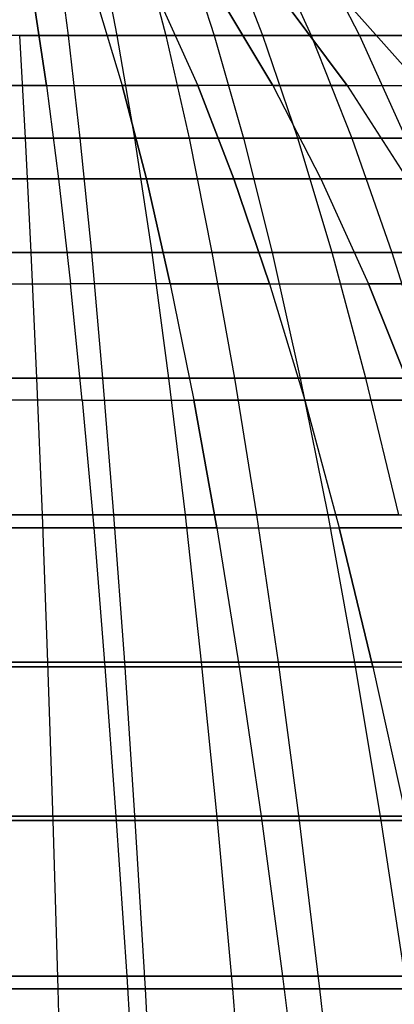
# Model space of a CAD drawing. Extents: x -125 to 125, y -143 to 0.
# Tile 192 of 241: x 0.42 to 3.61, y -34.46 to -26.07. Entities that reach past the tile are written whole.
import ezdxf

# ---------------------------------------------------------------- set-up
doc = ezdxf.new("R2010")
doc.units = 0
doc.header["$LTSCALE"] = 25.4
doc.layers.get('0').update_dxf_attribs({"linetype": 'CONTINUOUS'})

# ---------------------------------------------------------------- blocks, each defined once
blk = doc.blocks.new('NL2500026672_STL')
at = {"color": 0}
for p, q in [((0.7305, -25.4333, -17.3126), (0.8313, -26.2094, -19.701)), ((0.7305, -25.4333, -17.3126), (0.8313, -26.2094, -19.701)), ((1.0953, -25.4333, 17.2934), (1.2464, -26.2094, 19.6791)), ((1.0953, -25.4333, 17.2934), (1.2464, -26.2094, 19.6791)), ((1.4597, -25.4333, -17.2664), (1.661, -26.2094, -19.6484)), ((1.4597, -25.4333, -17.2664), (1.661, -26.2094, -19.6484)), ((1.8234, -25.4333, 17.2318), (2.0749, -26.2094, 19.609)), ((1.8234, -25.4333, 17.2318), (2.0749, -26.2094, 19.609)), ((2.4879, -26.2094, -19.5609), (2.1863, -25.4333, -17.1895)), ((2.4879, -26.2094, -19.5609), (2.1863, -25.4333, -17.1895)), ((2.5482, -25.4333, 17.1396), (2.8997, -26.2094, 19.5041)), ((2.5482, -25.4333, 17.1396), (2.8997, -26.2094, 19.5041)), ((2.909, -25.4333, -17.0821), (3.3103, -26.2094, -19.4386)), ((2.909, -25.4333, -17.0821), (3.3103, -26.2094, -19.4386)), ((0.5415, -25.9403, -12.4026), (0.646, -26.6347, -14.7964)), ((0.5415, -25.9403, -12.4026), (0.646, -26.6347, -14.7964)), ((0.646, -26.6347, 14.7964), (0.5415, -25.9403, 12.4026)), ((0.646, -26.6347, 14.7964), (0.5415, -25.9403, 12.4026)), ((1.082, -25.9403, -12.3672), (1.2908, -26.6347, -14.7542)), ((1.082, -25.9403, 12.3672), (1.2908, -26.6347, 14.7542)), ((1.082, -25.9403, -12.3672), (1.2908, -26.6347, -14.7542)), ((1.082, -25.9403, 12.3672), (1.2908, -26.6347, 14.7542)), ((1.6204, -25.9403, -12.3083), (1.9332, -26.6347, -14.6838)), ((1.6204, -25.9403, 12.3083), (1.9332, -26.6347, 14.6838)), ((1.6204, -25.9403, -12.3083), (1.9332, -26.6347, -14.6838)), ((1.6204, -25.9403, 12.3083), (1.9332, -26.6347, 14.6838)), ((2.5718, -26.6347, -14.5855), (2.1557, -25.9403, -12.2259)), ((2.5718, -26.6347, -14.5855), (2.1557, -25.9403, -12.2259)), ((2.1557, -25.9403, 12.2259), (2.5718, -26.6347, 14.5855)), ((2.1557, -25.9403, 12.2259), (2.5718, -26.6347, 14.5855)), ((2.687, -25.9403, -12.1202), (3.2056, -26.6347, -14.4595)), ((2.687, -25.9403, -12.1202), (3.2056, -26.6347, -14.4595)), ((3.2056, -26.6347, 14.4595), (2.687, -25.9403, 12.1202)), ((3.2056, -26.6347, 14.4595), (2.687, -25.9403, 12.1202)), ((3.2131, -25.9403, -11.9914), (3.8332, -26.6347, -14.3059)), ((3.2131, -25.9403, -11.9914), (3.8332, -26.6347, -14.3059)), ((3.2131, -25.9403, 11.9914), (3.8332, -26.6347, 14.3059)), ((3.2131, -25.9403, 11.9914), (3.8332, -26.6347, 14.3059)), ((0.8313, -26.2094, -19.701), (0, -26.2094, -19.7185)), ((0.8313, -26.2094, -19.701), (0, -26.2094, -19.7185)), ((0.4157, -26.2094, 19.7141), (1.2464, -26.2094, 19.6791)), ((0.4157, -26.2094, 19.7141), (1.2464, -26.2094, 19.6791)), ((0.4157, -26.2094, 19.7141), (0.4654, -27.0849, 22.0695)), ((0.4157, -26.2094, 19.7141), (0.4654, -27.0849, 22.0695)), ((0.8313, -26.2094, -19.701), (0.9306, -27.0849, -22.0548)), ((1.661, -26.2094, -19.6484), (0.8313, -26.2094, -19.701)), ((1.661, -26.2094, -19.6484), (0.8313, -26.2094, -19.701)), ((0.8313, -26.2094, -19.701), (0.9306, -27.0849, -22.0548)), ((1.2464, -26.2094, 19.6791), (2.0749, -26.2094, 19.609)), ((1.2464, -26.2094, 19.6791), (2.0749, -26.2094, 19.609)), ((1.2464, -26.2094, 19.6791), (1.3954, -27.0849, 22.0302)), ((1.2464, -26.2094, 19.6791), (1.3954, -27.0849, 22.0302)), ((1.661, -26.2094, -19.6484), (1.8595, -27.0849, -21.9959)), ((2.4879, -26.2094, -19.5609), (1.661, -26.2094, -19.6484)), ((2.4879, -26.2094, -19.5609), (1.661, -26.2094, -19.6484)), ((1.661, -26.2094, -19.6484), (1.8595, -27.0849, -21.9959)), ((2.0749, -26.2094, 19.609), (2.8997, -26.2094, 19.5041)), ((2.0749, -26.2094, 19.609), (2.8997, -26.2094, 19.5041)), ((2.0749, -26.2094, 19.609), (2.3228, -27.0849, 21.9518)), ((2.0749, -26.2094, 19.609), (2.3228, -27.0849, 21.9518)), ((3.3103, -26.2094, -19.4386), (2.4879, -26.2094, -19.5609)), ((3.3103, -26.2094, -19.4386), (2.4879, -26.2094, -19.5609)), ((2.7851, -27.0849, -21.898), (2.4879, -26.2094, -19.5609)), ((2.7851, -27.0849, -21.898), (2.4879, -26.2094, -19.5609)), ((2.8997, -26.2094, 19.5041), (3.7194, -26.2094, 19.3645)), ((2.8997, -26.2094, 19.5041), (3.7194, -26.2094, 19.3645)), ((2.8997, -26.2094, 19.5041), (3.2462, -27.0849, 21.8344)), ((2.8997, -26.2094, 19.5041), (3.2462, -27.0849, 21.8344)), ((3.3103, -26.2094, -19.4386), (3.7058, -27.0849, -21.7611)), ((4.1268, -26.2094, -19.2818), (3.3103, -26.2094, -19.4386)), ((4.1268, -26.2094, -19.2818), (3.3103, -26.2094, -19.4386)), ((3.3103, -26.2094, -19.4386), (3.7058, -27.0849, -21.7611)), ((0, -26.6347, -14.8105), (0.646, -26.6347, -14.7964)), ((0, -26.6347, -14.8105), (0.646, -26.6347, -14.7964)), ((0.646, -26.6347, 14.7964), (0, -26.6347, 14.8105)), ((0.646, -26.6347, 14.7964), (0, -26.6347, 14.8105)), ((0.646, -26.6347, -14.7964), (1.2908, -26.6347, -14.7542)), ((0.646, -26.6347, -14.7964), (0.7492, -27.4297, -17.1588)), ((0.646, -26.6347, 14.7964), (0.7492, -27.4297, 17.1588)), ((0.646, -26.6347, 14.7964), (1.2908, -26.6347, 14.7542)), ((0.646, -26.6347, 14.7964), (1.2908, -26.6347, 14.7542)), ((0.646, -26.6347, 14.7964), (0.7492, -27.4297, 17.1588)), ((0.646, -26.6347, -14.7964), (0.7492, -27.4297, -17.1588)), ((0.646, -26.6347, -14.7964), (1.2908, -26.6347, -14.7542)), ((1.2908, -26.6347, -14.7542), (1.9332, -26.6347, -14.6838)), ((1.2908, -26.6347, -14.7542), (1.4969, -27.4297, -17.1097)), ((1.4969, -27.4297, 17.1097), (1.2908, -26.6347, 14.7542)), ((1.9332, -26.6347, 14.6838), (1.2908, -26.6347, 14.7542)), ((1.4969, -27.4297, 17.1097), (1.2908, -26.6347, 14.7542)), ((1.2908, -26.6347, -14.7542), (1.9332, -26.6347, -14.6838)), ((1.2908, -26.6347, -14.7542), (1.4969, -27.4297, -17.1097)), ((1.9332, -26.6347, 14.6838), (1.2908, -26.6347, 14.7542)), ((2.2418, -27.4297, -17.0282), (1.9332, -26.6347, -14.6838)), ((2.2418, -27.4297, -17.0282), (1.9332, -26.6347, -14.6838)), ((2.5718, -26.6347, -14.5855), (1.9332, -26.6347, -14.6838)), ((2.5718, -26.6347, -14.5855), (1.9332, -26.6347, -14.6838)), ((2.5718, -26.6347, 14.5855), (1.9332, -26.6347, 14.6838)), ((1.9332, -26.6347, 14.6838), (2.2418, -27.4297, 17.0282)), ((1.9332, -26.6347, 14.6838), (2.2418, -27.4297, 17.0282)), ((2.5718, -26.6347, 14.5855), (1.9332, -26.6347, 14.6838)), ((2.5718, -26.6347, -14.5855), (2.9824, -27.4297, -16.9142)), ((2.5718, -26.6347, -14.5855), (3.2056, -26.6347, -14.4595)), ((2.5718, -26.6347, -14.5855), (2.9824, -27.4297, -16.9142)), ((2.5718, -26.6347, -14.5855), (3.2056, -26.6347, -14.4595)), ((3.2056, -26.6347, 14.4595), (2.5718, -26.6347, 14.5855)), ((2.5718, -26.6347, 14.5855), (2.9824, -27.4297, 16.9142)), ((3.2056, -26.6347, 14.4595), (2.5718, -26.6347, 14.5855)), ((2.5718, -26.6347, 14.5855), (2.9824, -27.4297, 16.9142)), ((3.2056, -26.6347, -14.4595), (3.8332, -26.6347, -14.3059)), ((3.2056, -26.6347, -14.4595), (3.7174, -27.4297, -16.768)), ((3.2056, -26.6347, -14.4595), (3.7174, -27.4297, -16.768)), ((3.2056, -26.6347, -14.4595), (3.8332, -26.6347, -14.3059)), ((3.2056, -26.6347, 14.4595), (3.8332, -26.6347, 14.3059)), ((3.2056, -26.6347, 14.4595), (3.7174, -27.4297, 16.768)), ((3.2056, -26.6347, 14.4595), (3.8332, -26.6347, 14.3059)), ((3.2056, -26.6347, 14.4595), (3.7174, -27.4297, 16.768)), ((-0.4654, -27.0849, 22.0695), (0.4654, -27.0849, 22.0695)), ((-0.4654, -27.0849, 22.0695), (0.4654, -27.0849, 22.0695)), ((0.9306, -27.0849, -22.0548), (0, -27.0849, -22.0744)), ((0.9306, -27.0849, -22.0548), (0, -27.0849, -22.0744)), ((0.4654, -27.0849, 22.0695), (1.3954, -27.0849, 22.0302)), ((0.4654, -27.0849, 22.0695), (1.3954, -27.0849, 22.0302)), ((0.4654, -27.0849, 22.0695), (0.5142, -28.0583, 24.3861)), ((0.4654, -27.0849, 22.0695), (0.5142, -28.0583, 24.3861)), ((0.9306, -27.0849, -22.0548), (1.0283, -28.0583, -24.3698)), ((1.8595, -27.0849, -21.9959), (0.9306, -27.0849, -22.0548)), ((1.8595, -27.0849, -21.9959), (0.9306, -27.0849, -22.0548)), ((0.9306, -27.0849, -22.0548), (1.0283, -28.0583, -24.3698)), ((1.3954, -27.0849, 22.0302), (2.3228, -27.0849, 21.9518)), ((1.3954, -27.0849, 22.0302), (2.3228, -27.0849, 21.9518)), ((1.3954, -27.0849, 22.0302), (1.5418, -28.0583, 24.3427)), ((1.3954, -27.0849, 22.0302), (1.5418, -28.0583, 24.3427)), ((1.8595, -27.0849, -21.9959), (2.0547, -28.0583, -24.3048)), ((2.7851, -27.0849, -21.898), (1.8595, -27.0849, -21.9959)), ((2.7851, -27.0849, -21.898), (1.8595, -27.0849, -21.9959)), ((1.8595, -27.0849, -21.9959), (2.0547, -28.0583, -24.3048)), ((2.3228, -27.0849, 21.9518), (3.2462, -27.0849, 21.8344)), ((2.3228, -27.0849, 21.9518), (3.2462, -27.0849, 21.8344)), ((2.3228, -27.0849, 21.9518), (2.5667, -28.0583, 24.2561)), ((2.3228, -27.0849, 21.9518), (2.5667, -28.0583, 24.2561)), ((3.7058, -27.0849, -21.7611), (2.7851, -27.0849, -21.898)), ((3.7058, -27.0849, -21.7611), (2.7851, -27.0849, -21.898)), ((3.0775, -28.0583, -24.1966), (2.7851, -27.0849, -21.898)), ((3.0775, -28.0583, -24.1966), (2.7851, -27.0849, -21.898)), ((3.2462, -27.0849, 21.8344), (4.1638, -27.0849, 21.6781)), ((3.2462, -27.0849, 21.8344), (4.1638, -27.0849, 21.6781)), ((3.2462, -27.0849, 21.8344), (3.5869, -28.0583, 24.1263)), ((3.2462, -27.0849, 21.8344), (3.5869, -28.0583, 24.1263)), ((0.7492, -27.4297, 17.1588), (0, -27.4297, 17.1751)), ((0, -27.4297, -17.1751), (0.7492, -27.4297, -17.1588)), ((0.7492, -27.4297, 17.1588), (0, -27.4297, 17.1751)), ((0, -27.4297, -17.1751), (0.7492, -27.4297, -17.1588)), ((0.7492, -27.4297, 17.1588), (0.8508, -28.3239, 19.4854)), ((0.7492, -27.4297, -17.1588), (1.4969, -27.4297, -17.1097)), ((0.7492, -27.4297, -17.1588), (0.8508, -28.3239, -19.4854)), ((1.4969, -27.4297, 17.1097), (0.7492, -27.4297, 17.1588)), ((0.7492, -27.4297, 17.1588), (0.8508, -28.3239, 19.4854)), ((1.4969, -27.4297, 17.1097), (0.7492, -27.4297, 17.1588)), ((0.7492, -27.4297, -17.1588), (1.4969, -27.4297, -17.1097)), ((0.7492, -27.4297, -17.1588), (0.8508, -28.3239, -19.4854)), ((1.6999, -28.3239, -19.4297), (1.4969, -27.4297, -17.1097)), ((1.6999, -28.3239, -19.4297), (1.4969, -27.4297, -17.1097)), ((2.2418, -27.4297, -17.0282), (1.4969, -27.4297, -17.1097)), ((2.2418, -27.4297, -17.0282), (1.4969, -27.4297, -17.1097)), ((1.4969, -27.4297, 17.1097), (1.6999, -28.3239, 19.4297)), ((1.4969, -27.4297, 17.1097), (2.2418, -27.4297, 17.0282)), ((1.4969, -27.4297, 17.1097), (2.2418, -27.4297, 17.0282)), ((1.4969, -27.4297, 17.1097), (1.6999, -28.3239, 19.4297)), ((2.2418, -27.4297, -17.0282), (2.5458, -28.3239, -19.3371)), ((2.2418, -27.4297, -17.0282), (2.9824, -27.4297, -16.9142)), ((2.2418, -27.4297, -17.0282), (2.5458, -28.3239, -19.3371)), ((2.2418, -27.4297, -17.0282), (2.9824, -27.4297, -16.9142)), ((2.5458, -28.3239, 19.3371), (2.2418, -27.4297, 17.0282)), ((2.9824, -27.4297, 16.9142), (2.2418, -27.4297, 17.0282)), ((2.5458, -28.3239, 19.3371), (2.2418, -27.4297, 17.0282)), ((2.9824, -27.4297, 16.9142), (2.2418, -27.4297, 17.0282)), ((2.9824, -27.4297, -16.9142), (3.7174, -27.4297, -16.768)), ((2.9824, -27.4297, -16.9142), (3.3868, -28.3239, -19.2076)), ((2.9824, -27.4297, -16.9142), (3.3868, -28.3239, -19.2076)), ((2.9824, -27.4297, -16.9142), (3.7174, -27.4297, -16.768)), ((3.7174, -27.4297, 16.768), (2.9824, -27.4297, 16.9142)), ((2.9824, -27.4297, 16.9142), (3.3868, -28.3239, 19.2076)), ((2.9824, -27.4297, 16.9142), (3.3868, -28.3239, 19.2076)), ((3.7174, -27.4297, 16.768), (2.9824, -27.4297, 16.9142)), ((-0.5142, -28.0583, 24.3861), (0.5142, -28.0583, 24.3861)), ((-0.5142, -28.0583, 24.3861), (0.5142, -28.0583, 24.3861)), ((1.0283, -28.0583, -24.3698), (0, -28.0583, -24.3915)), ((1.0283, -28.0583, -24.3698), (0, -28.0583, -24.3915)), ((0.5142, -28.0583, 24.3861), (1.5418, -28.0583, 24.3427)), ((0.5142, -28.0583, 24.3861), (1.5418, -28.0583, 24.3427)), ((0.5142, -28.0583, 24.3861), (0.5622, -29.1279, 26.6599)), ((0.5142, -28.0583, 24.3861), (0.5622, -29.1279, 26.6599)), ((1.0283, -28.0583, -24.3698), (1.1241, -29.1279, -26.6422)), ((2.0547, -28.0583, -24.3048), (1.0283, -28.0583, -24.3698)), ((2.0547, -28.0583, -24.3048), (1.0283, -28.0583, -24.3698)), ((1.0283, -28.0583, -24.3698), (1.1241, -29.1279, -26.6422)), ((1.5418, -28.0583, 24.3427), (2.5667, -28.0583, 24.2561)), ((1.5418, -28.0583, 24.3427), (2.5667, -28.0583, 24.2561)), ((1.5418, -28.0583, 24.3427), (1.6856, -29.1279, 26.6125)), ((1.5418, -28.0583, 24.3427), (1.6856, -29.1279, 26.6125)), ((2.0547, -28.0583, -24.3048), (2.2463, -29.1279, -26.5711)), ((3.0775, -28.0583, -24.1966), (2.0547, -28.0583, -24.3048)), ((3.0775, -28.0583, -24.1966), (2.0547, -28.0583, -24.3048)), ((2.0547, -28.0583, -24.3048), (2.2463, -29.1279, -26.5711)), ((2.5667, -28.0583, 24.2561), (3.5869, -28.0583, 24.1263)), ((2.5667, -28.0583, 24.2561), (3.5869, -28.0583, 24.1263)), ((2.5667, -28.0583, 24.2561), (2.806, -29.1279, 26.5178)), ((2.5667, -28.0583, 24.2561), (2.806, -29.1279, 26.5178)), ((4.0948, -28.0583, -24.0454), (3.0775, -28.0583, -24.1966)), ((4.0948, -28.0583, -24.0454), (3.0775, -28.0583, -24.1966)), ((3.3644, -29.1279, -26.4528), (3.0775, -28.0583, -24.1966)), ((3.3644, -29.1279, -26.4528), (3.0775, -28.0583, -24.1966)), ((3.5869, -28.0583, 24.1263), (4.6008, -28.0583, 23.9537)), ((3.5869, -28.0583, 24.1263), (4.6008, -28.0583, 23.9537)), ((3.5869, -28.0583, 24.1263), (3.9214, -29.1279, 26.376)), ((3.5869, -28.0583, 24.1263), (3.9214, -29.1279, 26.376)), ((0, -28.3239, 19.504), (0.8508, -28.3239, 19.4854)), ((0, -28.3239, 19.504), (0.8508, -28.3239, 19.4854)), ((0, -28.3239, -19.504), (0.8508, -28.3239, -19.4854)), ((0, -28.3239, -19.504), (0.8508, -28.3239, -19.4854)), ((0.9506, -29.3158, 21.7722), (0.8508, -28.3239, 19.4854)), ((1.6999, -28.3239, 19.4297), (0.8508, -28.3239, 19.4854)), ((0.9506, -29.3158, 21.7722), (0.8508, -28.3239, 19.4854)), ((0.9506, -29.3158, -21.7722), (0.8508, -28.3239, -19.4854)), ((0.9506, -29.3158, -21.7722), (0.8508, -28.3239, -19.4854)), ((1.6999, -28.3239, -19.4297), (0.8508, -28.3239, -19.4854)), ((1.6999, -28.3239, -19.4297), (0.8508, -28.3239, -19.4854)), ((1.6999, -28.3239, 19.4297), (0.8508, -28.3239, 19.4854)), ((1.6999, -28.3239, 19.4297), (1.8994, -29.3158, 21.71)), ((1.6999, -28.3239, -19.4297), (1.8994, -29.3158, -21.71)), ((1.6999, -28.3239, -19.4297), (2.5458, -28.3239, -19.3371)), ((1.6999, -28.3239, -19.4297), (1.8994, -29.3158, -21.71)), ((1.6999, -28.3239, -19.4297), (2.5458, -28.3239, -19.3371)), ((2.5458, -28.3239, 19.3371), (1.6999, -28.3239, 19.4297)), ((1.6999, -28.3239, 19.4297), (1.8994, -29.3158, 21.71)), ((2.5458, -28.3239, 19.3371), (1.6999, -28.3239, 19.4297)), ((2.5458, -28.3239, -19.3371), (3.3868, -28.3239, -19.2076)), ((2.5458, -28.3239, -19.3371), (2.8445, -29.3158, -21.6065)), ((2.5458, -28.3239, -19.3371), (2.8445, -29.3158, -21.6065)), ((2.5458, -28.3239, -19.3371), (3.3868, -28.3239, -19.2076)), ((2.5458, -28.3239, 19.3371), (2.8445, -29.3158, 21.6065)), ((2.5458, -28.3239, 19.3371), (3.3868, -28.3239, 19.2076)), ((2.5458, -28.3239, 19.3371), (3.3868, -28.3239, 19.2076)), ((2.5458, -28.3239, 19.3371), (2.8445, -29.3158, 21.6065)), ((3.3868, -28.3239, -19.2076), (4.2214, -28.3239, -19.0416)), ((3.3868, -28.3239, -19.2076), (3.7843, -29.3158, -21.4618)), ((3.3868, -28.3239, -19.2076), (3.7843, -29.3158, -21.4618)), ((3.3868, -28.3239, -19.2076), (4.2214, -28.3239, -19.0416)), ((3.7843, -29.3158, 21.4618), (3.3868, -28.3239, 19.2076)), ((4.2214, -28.3239, 19.0416), (3.3868, -28.3239, 19.2076)), ((3.7843, -29.3158, 21.4618), (3.3868, -28.3239, 19.2076)), ((4.2214, -28.3239, 19.0416), (3.3868, -28.3239, 19.2076)), ((-0.5622, -29.1279, 26.6599), (0.5622, -29.1279, 26.6599)), ((-0.5622, -29.1279, 26.6599), (0.5622, -29.1279, 26.6599)), ((1.1241, -29.1279, -26.6422), (0, -29.1279, -26.6659)), ((1.1241, -29.1279, -26.6422), (0, -29.1279, -26.6659)), ((0.5622, -29.1279, 26.6599), (1.6856, -29.1279, 26.6125)), ((0.5622, -29.1279, 26.6599), (1.6856, -29.1279, 26.6125)), ((0.5622, -29.1279, 26.6599), (0.6092, -30.2918, 28.887)), ((0.5622, -29.1279, 26.6599), (0.6092, -30.2918, 28.887)), ((1.1241, -29.1279, -26.6422), (1.218, -30.2918, -28.8678)), ((2.2463, -29.1279, -26.5711), (1.1241, -29.1279, -26.6422)), ((2.2463, -29.1279, -26.5711), (1.1241, -29.1279, -26.6422)), ((1.1241, -29.1279, -26.6422), (1.218, -30.2918, -28.8678)), ((1.6856, -29.1279, 26.6125), (2.806, -29.1279, 26.5178)), ((1.6856, -29.1279, 26.6125), (2.806, -29.1279, 26.5178)), ((1.6856, -29.1279, 26.6125), (1.8264, -30.2918, 28.8357)), ((1.6856, -29.1279, 26.6125), (1.8264, -30.2918, 28.8357)), ((2.2463, -29.1279, -26.5711), (2.4339, -30.2918, -28.7907)), ((3.3644, -29.1279, -26.4528), (2.2463, -29.1279, -26.5711)), ((3.3644, -29.1279, -26.4528), (2.2463, -29.1279, -26.5711)), ((2.2463, -29.1279, -26.5711), (2.4339, -30.2918, -28.7907)), ((2.806, -29.1279, 26.5178), (3.9214, -29.1279, 26.376)), ((2.806, -29.1279, 26.5178), (3.9214, -29.1279, 26.376)), ((2.806, -29.1279, 26.5178), (3.0404, -30.2918, 28.733)), ((2.806, -29.1279, 26.5178), (3.0404, -30.2918, 28.733)), ((4.4766, -29.1279, -26.2874), (3.3644, -29.1279, -26.4528)), ((4.4766, -29.1279, -26.2874), (3.3644, -29.1279, -26.4528)), ((3.6455, -30.2918, -28.6625), (3.3644, -29.1279, -26.4528)), ((3.6455, -30.2918, -28.6625), (3.3644, -29.1279, -26.4528)), ((0.9506, -29.3158, 21.7722), (0, -29.3158, 21.7929)), ((0.9506, -29.3158, 21.7722), (0, -29.3158, 21.7929)), ((0.9506, -29.3158, -21.7722), (0, -29.3158, -21.7929)), ((0.9506, -29.3158, -21.7722), (0, -29.3158, -21.7929)), ((0.9506, -29.3158, 21.7722), (1.0485, -30.4036, 24.015)), ((0.9506, -29.3158, 21.7722), (1.8994, -29.3158, 21.71)), ((0.9506, -29.3158, 21.7722), (1.8994, -29.3158, 21.71)), ((0.9506, -29.3158, 21.7722), (1.0485, -30.4036, 24.015)), ((0.9506, -29.3158, -21.7722), (1.0485, -30.4036, -24.015)), ((0.9506, -29.3158, -21.7722), (1.8994, -29.3158, -21.71)), ((0.9506, -29.3158, -21.7722), (1.0485, -30.4036, -24.015)), ((0.9506, -29.3158, -21.7722), (1.8994, -29.3158, -21.71)), ((2.095, -30.4036, 23.9464), (1.8994, -29.3158, 21.71)), ((2.8445, -29.3158, 21.6065), (1.8994, -29.3158, 21.71)), ((2.095, -30.4036, 23.9464), (1.8994, -29.3158, 21.71)), ((1.8994, -29.3158, -21.71), (2.8445, -29.3158, -21.6065)), ((1.8994, -29.3158, -21.71), (2.095, -30.4036, -23.9464)), ((1.8994, -29.3158, -21.71), (2.095, -30.4036, -23.9464)), ((1.8994, -29.3158, -21.71), (2.8445, -29.3158, -21.6065)), ((2.8445, -29.3158, 21.6065), (1.8994, -29.3158, 21.71)), ((2.8445, -29.3158, 21.6065), (3.1376, -30.4036, 23.8323)), ((2.8445, -29.3158, -21.6065), (3.7843, -29.3158, -21.4618)), ((2.8445, -29.3158, -21.6065), (3.1376, -30.4036, -23.8323)), ((2.8445, -29.3158, -21.6065), (3.1376, -30.4036, -23.8323)), ((2.8445, -29.3158, -21.6065), (3.7843, -29.3158, -21.4618)), ((3.7843, -29.3158, 21.4618), (2.8445, -29.3158, 21.6065)), ((2.8445, -29.3158, 21.6065), (3.1376, -30.4036, 23.8323)), ((3.7843, -29.3158, 21.4618), (2.8445, -29.3158, 21.6065)), ((-0.6092, -30.2918, 28.887), (0.6092, -30.2918, 28.887)), ((-0.6092, -30.2918, 28.887), (0.6092, -30.2918, 28.887)), ((1.218, -30.2918, -28.8678), (0, -30.2918, -28.8934)), ((1.218, -30.2918, -28.8678), (0, -30.2918, -28.8934)), ((0.6092, -30.2918, 28.887), (1.8264, -30.2918, 28.8357)), ((0.6092, -30.2918, 28.887), (1.8264, -30.2918, 28.8357)), ((0.6092, -30.2918, 28.887), (0.6551, -31.548, 31.0634)), ((0.6092, -30.2918, 28.887), (0.6551, -31.548, 31.0634)), ((1.218, -30.2918, -28.8678), (1.3098, -31.548, -31.0427)), ((2.4339, -30.2918, -28.7907), (1.218, -30.2918, -28.8678)), ((2.4339, -30.2918, -28.7907), (1.218, -30.2918, -28.8678)), ((1.218, -30.2918, -28.8678), (1.3098, -31.548, -31.0427)), ((1.8264, -30.2918, 28.8357), (3.0404, -30.2918, 28.733)), ((1.8264, -30.2918, 28.8357), (3.0404, -30.2918, 28.733)), ((1.8264, -30.2918, 28.8357), (1.964, -31.548, 31.0082)), ((1.8264, -30.2918, 28.8357), (1.964, -31.548, 31.0082)), ((2.4339, -30.2918, -28.7907), (2.6173, -31.548, -30.9599)), ((3.6455, -30.2918, -28.6625), (2.4339, -30.2918, -28.7907)), ((3.6455, -30.2918, -28.6625), (2.4339, -30.2918, -28.7907)), ((2.4339, -30.2918, -28.7907), (2.6173, -31.548, -30.9599)), ((3.0404, -30.2918, 28.733), (4.249, -30.2918, 28.5793)), ((3.0404, -30.2918, 28.733), (4.249, -30.2918, 28.5793)), ((3.0404, -30.2918, 28.733), (3.2694, -31.548, 30.8978)), ((3.0404, -30.2918, 28.733), (3.2694, -31.548, 30.8978)), ((1.0485, -30.4036, 24.015), (0, -30.4036, 24.0379)), ((1.0485, -30.4036, 24.015), (0, -30.4036, 24.0379)), ((0, -30.4036, -24.0379), (1.0485, -30.4036, -24.015)), ((0, -30.4036, -24.0379), (1.0485, -30.4036, -24.015)), ((2.095, -30.4036, 23.9464), (1.0485, -30.4036, 24.015)), ((1.0485, -30.4036, 24.015), (1.1444, -31.5853, 26.21)), ((2.095, -30.4036, 23.9464), (1.0485, -30.4036, 24.015)), ((1.0485, -30.4036, 24.015), (1.1444, -31.5853, 26.21)), ((1.0485, -30.4036, -24.015), (2.095, -30.4036, -23.9464)), ((1.0485, -30.4036, -24.015), (1.1444, -31.5853, -26.21)), ((1.0485, -30.4036, -24.015), (1.1444, -31.5853, -26.21)), ((1.0485, -30.4036, -24.015), (2.095, -30.4036, -23.9464)), ((2.095, -30.4036, 23.9464), (2.2865, -31.5853, 26.1351)), ((2.095, -30.4036, 23.9464), (3.1376, -30.4036, 23.8323)), ((2.095, -30.4036, 23.9464), (3.1376, -30.4036, 23.8323)), ((2.095, -30.4036, 23.9464), (2.2865, -31.5853, 26.1351)), ((2.095, -30.4036, -23.9464), (3.1376, -30.4036, -23.8323)), ((2.095, -30.4036, -23.9464), (2.2865, -31.5853, -26.1351)), ((2.095, -30.4036, -23.9464), (2.2865, -31.5853, -26.1351)), ((2.095, -30.4036, -23.9464), (3.1376, -30.4036, -23.8323)), ((3.4243, -31.5853, 26.0105), (3.1376, -30.4036, 23.8323)), ((4.1741, -30.4036, 23.6727), (3.1376, -30.4036, 23.8323)), ((3.4243, -31.5853, 26.0105), (3.1376, -30.4036, 23.8323)), ((3.1376, -30.4036, -23.8323), (4.1741, -30.4036, -23.6727)), ((3.1376, -30.4036, -23.8323), (3.4243, -31.5853, -26.0105)), ((4.1741, -30.4036, 23.6727), (3.1376, -30.4036, 23.8323)), ((3.1376, -30.4036, -23.8323), (3.4243, -31.5853, -26.0105)), ((3.1376, -30.4036, -23.8323), (4.1741, -30.4036, -23.6727)), ((-0.6551, -31.548, 31.0634), (0.6551, -31.548, 31.0634)), ((-0.6551, -31.548, 31.0634), (0.6551, -31.548, 31.0634)), ((1.3098, -31.548, -31.0427), (0, -31.548, -31.0703)), ((1.3098, -31.548, -31.0427), (0, -31.548, -31.0703)), ((1.1444, -31.5853, 26.21), (0, -31.5853, 26.2349)), ((1.1444, -31.5853, 26.21), (0, -31.5853, 26.2349)), ((0, -31.5853, -26.2349), (1.1444, -31.5853, -26.21)), ((0, -31.5853, -26.2349), (1.1444, -31.5853, -26.21)), ((0.6551, -31.548, 31.0634), (1.964, -31.548, 31.0082)), ((0.6551, -31.548, 31.0634), (1.964, -31.548, 31.0082)), ((0.6551, -31.548, 31.0634), (0.6998, -32.8942, 33.1853)), ((0.6551, -31.548, 31.0634), (0.6998, -32.8942, 33.1853)), ((2.2865, -31.5853, 26.1351), (1.1444, -31.5853, 26.21)), ((1.1444, -31.5853, 26.21), (1.2379, -32.8588, 28.353)), ((2.2865, -31.5853, 26.1351), (1.1444, -31.5853, 26.21)), ((1.1444, -31.5853, 26.21), (1.2379, -32.8588, 28.353)), ((1.1444, -31.5853, -26.21), (2.2865, -31.5853, -26.1351)), ((1.1444, -31.5853, -26.21), (1.2379, -32.8588, -28.353)), ((1.1444, -31.5853, -26.21), (1.2379, -32.8588, -28.353)), ((1.1444, -31.5853, -26.21), (2.2865, -31.5853, -26.1351)), ((1.3098, -31.548, -31.0427), (1.3993, -32.8942, -33.1631)), ((2.6173, -31.548, -30.9599), (1.3098, -31.548, -31.0427)), ((2.6173, -31.548, -30.9599), (1.3098, -31.548, -31.0427)), ((1.3098, -31.548, -31.0427), (1.3993, -32.8942, -33.1631)), ((1.964, -31.548, 31.0082), (3.2694, -31.548, 30.8978)), ((1.964, -31.548, 31.0082), (3.2694, -31.548, 30.8978)), ((1.964, -31.548, 31.0082), (2.0982, -32.8942, 33.1263)), ((1.964, -31.548, 31.0082), (2.0982, -32.8942, 33.1263)), ((3.4243, -31.5853, 26.0105), (2.2865, -31.5853, 26.1351)), ((2.2865, -31.5853, 26.1351), (2.4735, -32.8588, 28.272)), ((3.4243, -31.5853, 26.0105), (2.2865, -31.5853, 26.1351)), ((2.2865, -31.5853, 26.1351), (2.4735, -32.8588, 28.272)), ((2.2865, -31.5853, -26.1351), (3.4243, -31.5853, -26.0105)), ((2.2865, -31.5853, -26.1351), (2.4735, -32.8588, -28.272)), ((2.2865, -31.5853, -26.1351), (2.4735, -32.8588, -28.272)), ((2.2865, -31.5853, -26.1351), (3.4243, -31.5853, -26.0105)), ((2.6173, -31.548, -30.9599), (2.7961, -32.8942, -33.0747)), ((3.9201, -31.548, -30.822), (2.6173, -31.548, -30.9599)), ((3.9201, -31.548, -30.822), (2.6173, -31.548, -30.9599)), ((2.6173, -31.548, -30.9599), (2.7961, -32.8942, -33.0747)), ((3.2694, -31.548, 30.8978), (4.5691, -31.548, 30.7325)), ((3.2694, -31.548, 30.8978), (4.5691, -31.548, 30.7325)), ((3.2694, -31.548, 30.8978), (3.4928, -32.8942, 33.0084)), ((3.2694, -31.548, 30.8978), (3.4928, -32.8942, 33.0084)), ((3.4243, -31.5853, 26.0105), (3.7043, -32.8588, 28.1372)), ((3.4243, -31.5853, 26.0105), (4.5556, -31.5853, 25.8364)), ((3.4243, -31.5853, 26.0105), (4.5556, -31.5853, 25.8364)), ((3.4243, -31.5853, 26.0105), (3.7043, -32.8588, 28.1372)), ((3.4243, -31.5853, -26.0105), (4.5556, -31.5853, -25.8364)), ((3.4243, -31.5853, -26.0105), (3.7043, -32.8588, -28.1372)), ((3.4243, -31.5853, -26.0105), (4.5556, -31.5853, -25.8364)), ((3.4243, -31.5853, -26.0105), (3.7043, -32.8588, -28.1372)), ((1.2379, -32.8588, 28.353), (0, -32.8588, 28.38)), ((1.2379, -32.8588, 28.353), (0, -32.8588, 28.38)), ((0, -32.8588, -28.38), (1.2379, -32.8588, -28.353)), ((0, -32.8588, -28.38), (1.2379, -32.8588, -28.353)), ((2.4735, -32.8588, 28.272), (1.2379, -32.8588, 28.353)), ((1.2379, -32.8588, 28.353), (1.3291, -34.2219, 30.4403)), ((2.4735, -32.8588, 28.272), (1.2379, -32.8588, 28.353)), ((1.2379, -32.8588, 28.353), (1.3291, -34.2219, 30.4403)), ((1.2379, -32.8588, -28.353), (2.4735, -32.8588, -28.272)), ((1.2379, -32.8588, -28.353), (1.3291, -34.2219, -30.4403)), ((1.2379, -32.8588, -28.353), (1.3291, -34.2219, -30.4403)), ((1.2379, -32.8588, -28.353), (2.4735, -32.8588, -28.272)), ((3.7043, -32.8588, 28.1372), (2.4735, -32.8588, 28.272)), ((2.4735, -32.8588, 28.272), (2.6556, -34.2219, 30.3534)), ((3.7043, -32.8588, 28.1372), (2.4735, -32.8588, 28.272)), ((2.4735, -32.8588, 28.272), (2.6556, -34.2219, 30.3534)), ((2.4735, -32.8588, -28.272), (3.7043, -32.8588, -28.1372)), ((2.4735, -32.8588, -28.272), (2.6556, -34.2219, -30.3534)), ((2.4735, -32.8588, -28.272), (3.7043, -32.8588, -28.1372)), ((2.4735, -32.8588, -28.272), (2.6556, -34.2219, -30.3534)), ((-0.6998, -32.8942, 33.1853), (0.6998, -32.8942, 33.1853)), ((-0.6998, -32.8942, 33.1853), (0.6998, -32.8942, 33.1853)), ((1.3993, -32.8942, -33.1631), (0, -32.8942, -33.1926)), ((1.3993, -32.8942, -33.1631), (0, -32.8942, -33.1926)), ((0.6998, -32.8942, 33.1853), (2.0982, -32.8942, 33.1263)), ((0.6998, -32.8942, 33.1853), (2.0982, -32.8942, 33.1263)), ((0.6998, -32.8942, 33.1853), (0.7433, -34.3282, 35.2489)), ((0.6998, -32.8942, 33.1853), (0.7433, -34.3282, 35.2489)), ((1.3993, -32.8942, -33.1631), (1.4863, -34.3282, -35.2254)), ((2.7961, -32.8942, -33.0747), (1.3993, -32.8942, -33.1631)), ((2.7961, -32.8942, -33.0747), (1.3993, -32.8942, -33.1631)), ((1.3993, -32.8942, -33.1631), (1.4863, -34.3282, -35.2254)), ((2.0982, -32.8942, 33.1263), (3.4928, -32.8942, 33.0084)), ((2.0982, -32.8942, 33.1263), (3.4928, -32.8942, 33.0084)), ((2.0982, -32.8942, 33.1263), (2.2286, -34.3282, 35.1862)), ((2.0982, -32.8942, 33.1263), (2.2286, -34.3282, 35.1862)), ((2.7961, -32.8942, -33.0747), (2.97, -34.3282, -35.1314)), ((4.1879, -32.8942, -32.9274), (2.7961, -32.8942, -33.0747)), ((4.1879, -32.8942, -32.9274), (2.7961, -32.8942, -33.0747)), ((2.7961, -32.8942, -33.0747), (2.97, -34.3282, -35.1314)), ((3.4928, -32.8942, 33.0084), (4.8812, -32.8942, 32.8318)), ((3.4928, -32.8942, 33.0084), (4.8812, -32.8942, 32.8318)), ((3.4928, -32.8942, 33.0084), (3.71, -34.3282, 35.061)), ((3.4928, -32.8942, 33.0084), (3.71, -34.3282, 35.061)), ((1.3291, -34.2219, 30.4403), (0, -34.2219, 30.4693)), ((0, -34.2219, -30.4693), (1.3291, -34.2219, -30.4403)), ((1.3291, -34.2219, 30.4403), (0, -34.2219, 30.4693)), ((0, -34.2219, -30.4693), (1.3291, -34.2219, -30.4403)), ((2.6556, -34.2219, 30.3534), (1.3291, -34.2219, 30.4403)), ((1.3291, -34.2219, 30.4403), (1.4176, -35.672, 32.4683)), ((2.6556, -34.2219, 30.3534), (1.3291, -34.2219, 30.4403)), ((1.3291, -34.2219, -30.4403), (2.6556, -34.2219, -30.3534)), ((1.3291, -34.2219, -30.4403), (1.4176, -35.672, -32.4683)), ((1.3291, -34.2219, 30.4403), (1.4176, -35.672, 32.4683)), ((1.3291, -34.2219, -30.4403), (2.6556, -34.2219, -30.3534)), ((1.3291, -34.2219, -30.4403), (1.4176, -35.672, -32.4683)), ((3.977, -34.2219, 30.2087), (2.6556, -34.2219, 30.3534)), ((2.6556, -34.2219, 30.3534), (2.8325, -35.672, 32.3755)), ((3.977, -34.2219, 30.2087), (2.6556, -34.2219, 30.3534)), ((2.6556, -34.2219, 30.3534), (2.8325, -35.672, 32.3755)), ((2.6556, -34.2219, -30.3534), (3.977, -34.2219, -30.2087)), ((2.6556, -34.2219, -30.3534), (2.8325, -35.672, -32.3755)), ((2.6556, -34.2219, -30.3534), (3.977, -34.2219, -30.2087)), ((2.6556, -34.2219, -30.3534), (2.8325, -35.672, -32.3755)), ((-0.7433, -34.3282, 35.2489), (0.7433, -34.3282, 35.2489)), ((-0.7433, -34.3282, 35.2489), (0.7433, -34.3282, 35.2489)), ((1.4863, -34.3282, -35.2254), (0, -34.3282, -35.2568)), ((1.4863, -34.3282, -35.2254), (0, -34.3282, -35.2568)), ((0.7433, -34.3282, 35.2489), (2.2286, -34.3282, 35.1862)), ((0.7433, -34.3282, 35.2489), (2.2286, -34.3282, 35.1862)), ((0.7433, -34.3282, 35.2489), (0.7855, -35.8473, 37.2507)), ((0.7433, -34.3282, 35.2489), (0.7855, -35.8473, 37.2507)), ((1.4863, -34.3282, -35.2254), (1.5707, -35.8473, -37.2259)), ((2.97, -34.3282, -35.1314), (1.4863, -34.3282, -35.2254)), ((2.97, -34.3282, -35.1314), (1.4863, -34.3282, -35.2254)), ((1.4863, -34.3282, -35.2254), (1.5707, -35.8473, -37.2259)), ((2.2286, -34.3282, 35.1862), (3.71, -34.3282, 35.061)), ((2.2286, -34.3282, 35.1862), (3.71, -34.3282, 35.061)), ((2.2286, -34.3282, 35.1862), (2.3552, -35.8473, 37.1845)), ((2.2286, -34.3282, 35.1862), (2.3552, -35.8473, 37.1845)), ((2.97, -34.3282, -35.1314), (3.1386, -35.8473, -37.1266)), ((4.4483, -34.3282, -34.975), (2.97, -34.3282, -35.1314)), ((4.4483, -34.3282, -34.975), (2.97, -34.3282, -35.1314)), ((2.97, -34.3282, -35.1314), (3.1386, -35.8473, -37.1266))]:
    blk.add_line(p, q, dxfattribs=at)

msp = doc.modelspace()

# ---------------------------------------------------------------- block references
at = {"color": 253}
msp.add_blockref('NL2500026672_STL', (0, 0), dxfattribs=at)

doc.saveas('drawing.dxf')
